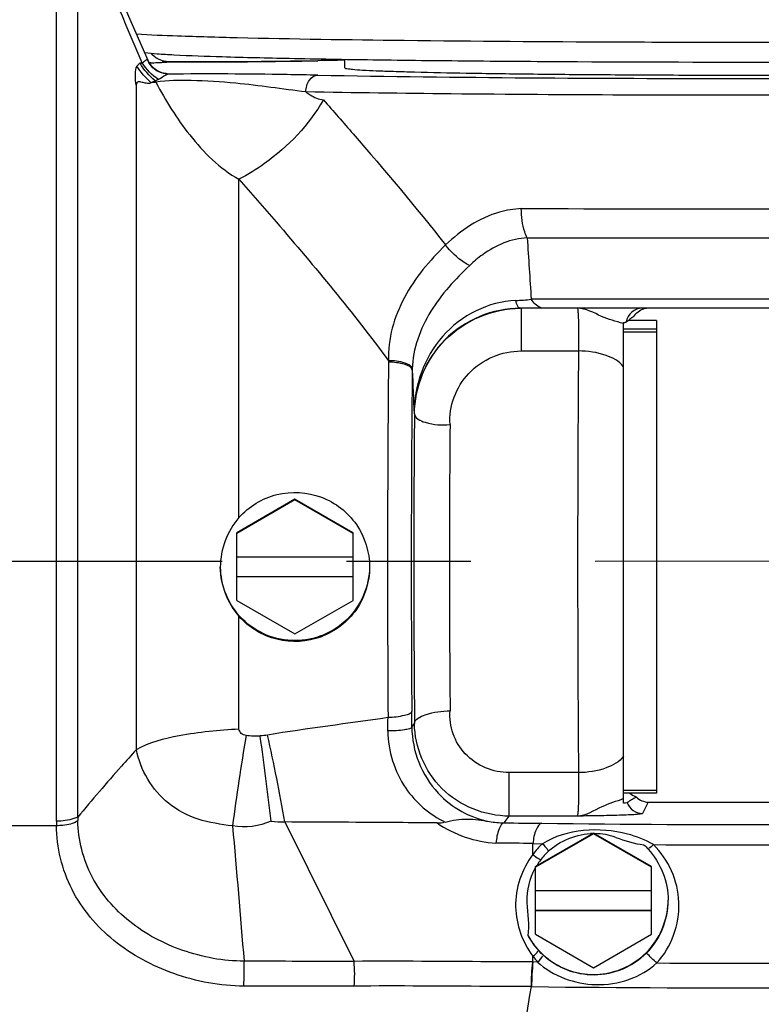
# Model space of a CAD drawing. Header units: millimetres. Extents: x 5828 to 6704, y 123 to 421.
# Tile 138 of 256: x 6376.35 to 6378.59, y 301.19 to 304.16. Entities that reach past the tile are written whole.
import ezdxf

# ---------------------------------------------------------------- set-up
doc = ezdxf.new("R2010")
doc.units = ezdxf.units.MM
doc.linetypes.add('CENTER', pattern=[0.6, 0.375, -0.075, 0.075, -0.075])
doc.layers.add('中心线', color=7, linetype='Continuous')
doc.layers.add('外形图', color=7, linetype='Continuous')

msp = doc.modelspace()

# ---------------------------------------------------------------- linework, layer by layer
at = {"layer": '中心线', "linetype": 'CENTER', "ltscale": 5}
msp.add_line((6372.0871, 302.5292), (6422.6313, 302.5511), dxfattribs=at)
at = {"layer": '外形图', "linetype": 'ByBlock'}
for p, q in [((6376.4631, 301.7473), (6376.4631, 304.5158)), ((6376.5273, 301.7591), (6376.5273, 304.4828)), ((6376.7543, 304.0571), (6376.7487, 304.0635)), ((6376.7608, 304.0517), (6376.7543, 304.0571)), ((6376.7629, 304.0501), (6376.7608, 304.0517)), ((6376.7702, 304.0456), (6376.7629, 304.0501)), ((6377.332, 304.0193), (6377.332, 304.0453)), ((6376.7393, 304.0422), (6376.7386, 304.0419)), ((6376.7569, 304.0341), (6376.7426, 304.0336)), ((6376.7654, 304.0118), (6376.7574, 304.0178)), ((6376.8006, 304.0381), (6376.7937, 304.0386)), ((6376.8006, 304.0381), (6376.8011, 304.0381)), ((6376.8535, 304.0377), (6376.8006, 304.0381)), ((6376.8011, 304.0381), (6376.8081, 304.038)), ((6377.2514, 304.0412), (6377.2505, 304.0411)), ((6377.2505, 304.0411), (6377.2514, 304.0411)), ((6377.2505, 304.0411), (6377.2514, 304.0411)), ((6376.8011, 304.0006), (6376.7943, 304.0009)), ((6376.7029, 303.9642), (6376.7029, 301.9622)), ((6376.7445, 303.9729), (6376.7439, 303.9728)), ((6376.7448, 303.973), (6376.7445, 303.9729)), ((6376.7473, 303.9756), (6376.7469, 303.976)), ((6376.7605, 303.9803), (6376.7479, 303.9745)), ((6376.7631, 303.9761), (6376.7605, 303.9803)), ((6377.0132, 302.6627), (6377.0132, 303.6835)), ((6379.2444, 303.3215), (6377.8943, 303.3215)), ((6380.0589, 303.2944), (6377.8609, 303.2944)), ((6377.8636, 303.2944), (6377.8636, 303.1655)), ((6378.172, 301.8015), (6378.172, 303.2515)), ((6378.272, 303.2579), (6378.1873, 303.2579)), ((6378.272, 303.2579), (6378.272, 301.8312)), ((6378.272, 303.231), (6378.172, 303.231)), ((6378.272, 303.2221), (6378.172, 303.2221)), ((6377.8636, 303.1655), (6378.0367, 303.1655)), ((6377.4639, 303.1362), (6377.4639, 303.1317)), ((6377.5355, 303.1113), (6377.5355, 303.1078)), ((6377.5422, 302.9763), (6377.5411, 302.9763)), ((6377.182, 302.7182), (6377.007, 302.6172)), ((6377.182, 302.7161), (6377.007, 302.615)), ((6377.182, 302.7182), (6377.182, 302.7161)), ((6377.357, 302.6172), (6377.182, 302.7182)), ((6377.357, 302.615), (6377.182, 302.7161)), ((6377.007, 302.413), (6377.007, 302.6172)), ((6377.357, 302.413), (6377.357, 302.6172)), ((6377.357, 302.544), (6377.007, 302.544)), ((6377.007, 302.4853), (6377.357, 302.4853)), ((6377.357, 302.484), (6377.007, 302.484)), ((6377.007, 302.413), (6377.182, 302.312)), ((6377.182, 302.312), (6377.357, 302.413)), ((6377.0132, 302.0258), (6377.0132, 302.3652)), ((6377.5344, 302.0307), (6377.5424, 302.0414)), ((6376.7042, 301.9633), (6376.7029, 301.9622)), ((6377.8281, 301.7624), (6377.8281, 301.8936)), ((6378.0366, 301.8936), (6377.8281, 301.8936)), ((6378.272, 301.8394), (6378.172, 301.8394)), ((6378.272, 301.8312), (6378.172, 301.8312)), ((6378.247, 301.8047), (6378.2297, 301.7702)), ((6378.247, 301.8047), (6380.5203, 301.8047)), ((6377.8129, 301.7421), (6377.8281, 301.7624)), ((6378.0332, 301.7624), (6377.8281, 301.7624)), ((6376.2782, 301.7343), (6376.463, 301.7343)), ((6377.151, 301.7448), (6377.3601, 301.3242)), ((6378.082, 301.7114), (6377.907, 301.6104)), ((6378.082, 301.7092), (6377.907, 301.6082)), ((6378.082, 301.7114), (6378.082, 301.7092)), ((6378.257, 301.6104), (6378.082, 301.7114)), ((6378.257, 301.6082), (6378.082, 301.7092)), ((6377.899, 301.6465), (6377.8992, 301.6797)), ((6377.8992, 301.6797), (6377.9282, 301.6793)), ((6377.907, 301.4062), (6377.907, 301.6104)), ((6378.257, 301.4062), (6378.257, 301.6104)), ((6378.257, 301.5372), (6377.907, 301.5372)), ((6377.8822, 301.5012), (6377.8821, 301.5036)), ((6377.907, 301.4785), (6378.257, 301.4785)), ((6378.257, 301.4772), (6377.907, 301.4772)), ((6377.907, 301.4062), (6378.082, 301.3051)), ((6378.082, 301.3051), (6378.257, 301.4062)), ((6377.8995, 301.3224), (6377.8979, 301.3224)), ((6377.8995, 301.3224), (6377.8993, 301.3396)), ((6377.9135, 301.3222), (6377.8995, 301.3224)), ((6377.8952, 301.2481), (6377.8936, 301.2481))]:
    msp.add_line(p, q, dxfattribs=at)
for points in [[(6376.7393, 304.0422), (6376.6557, 304.2329), (6376.5633, 304.4399), (6376.5137, 304.5497)], [(6376.7937, 304.0386), (6376.7829, 304.0407), (6376.7729, 304.0444), (6376.7657, 304.0484)], [(6376.7832, 304.0405), (6376.7776, 304.0423), (6376.7702, 304.0456)], [(6376.7574, 304.0178), (6376.7496, 304.0256), (6376.7425, 304.0358), (6376.7393, 304.0422)], [(6376.7943, 304.0009), (6376.7868, 304.0021), (6376.7762, 304.0054), (6376.7667, 304.01), (6376.7586, 304.0155), (6376.7539, 304.0197)], [(6377.2505, 304.0411), (6377.1685, 304.0397), (6377.1248, 304.0391), (6377.0803, 304.0385), (6377.0349, 304.0381), (6376.9888, 304.0378), (6376.9425, 304.0376), (6376.897, 304.0376), (6376.8535, 304.0377)], [(6376.7891, 304.0027), (6376.7892, 304.0027), (6376.7883, 304.0028), (6376.7857, 304.0033), (6376.7807, 304.0047), (6376.7735, 304.0074), (6376.7654, 304.0118)]]:
    msp.add_lwpolyline(points, dxfattribs=at)
for centre, radius, start, end in [((6350.6618, 292.9945), 28.302, 22.96058, 23.94887), ((6376.7574, 304.0901), 0.056, 254.6492, 269.4685), ((6376.801, 304.1058), 0.0677, 254.767, 259.5887), ((6376.801, 304.1062), 0.0681, 259.5867, 269.6156), ((6376.801, 304.1054), 0.0673, 269.633, 270.0648), ((6376.6841, 334.1118), 30.0761, 270.93267, 271.07905), ((6377.9363, 267.0803), 36.9672, 90.93896, 91.06157), ((6377.9344, 267.2346), 36.8129, 90.94102, 91.06308), ((6376.7667, 303.689), 0.3147, 85.75, 86.0499), ((6376.7757, 303.8073), 0.1961, 84.7062, 85.8057), ((6376.1335, 305.3068), 1.4672, 294.626, 294.7778), ((6376.9356, 304.1815), 0.279, 227.5528, 227.8389), ((6378.581, 836.1241), 532.5296, 269.922886, 270.085589), ((6378.5811, 874.232), 570.7257, 269.929835, 270.077863), ((6400.9505, 304.9178), 23.1114, 183.50052, 183.96055), ((6377.8251, 303.9177), 0.6002, 272.1555, 276.6195), ((6377.8636, 302.9779), 0.3166, 90.0001, 90.4849), ((6378.2298, 303.2444), 0.05, 90.0091, 170.9468), ((6378.247, 303.2442), 0.0503, 90.0363, 104.971), ((6378.1191, 303.0714), 0.1842, 73.3261, 73.5656), ((6455.26, 302.5245), 77.2259, 179.524405, 180.468069), ((6443.6858, 302.5143), 66.2247, 179.465832, 180.393301), ((6439.8043, 302.5155), 62.2717, 179.455016, 180.401267), ((6429.03, 302.5217), 51.4898, 179.49407, 180.53445), ((6423.3745, 302.5234), 45.7269, 179.47378, 180.55589), ((6360.3799, 302.2599), 17.0838, 359.1925, 359.32834), ((6361.9884, 301.9768), 15.5461, 0.19881, 0.37798), ((6383.47, 300.9042), 6.5289, 170.28846, 172.7082), ((6369.3198, 300.8816), 7.8382, 6.34218, 8.23151), ((6372.1696, 300.8988), 5.0528, 9.6393, 12.6688), ((6378.3052, 301.6339), 0.2082, 116.8114, 125.9315), ((6378.3053, 302.0056), 0.2084, 236.8296, 243.1754), ((6376.9221, 301.7564), 0.3949, 179.6128, 181.0115), ((6376.8924, 301.7383), 0.4294, 178.804, 180.5368), ((6377.1531, 302.096), 0.3512, 262.9471, 269.6555), ((6377.8165, 302.0184), 0.2763, 259.9176, 269.2491), ((6378.5779, 354.8834), 53.1466, 269.29789, 270.92503), ((6378.082, 301.5101), 0.1997, 91.0649, 92.6946), ((6378.0817, 301.5085), 0.2013, 70.4859, 88.6712), ((6377.1577, 254.3291), 47.3564, 89.1028, 89.2374), ((6378.0996, 301.4977), 0.2497, 133.3413, 143.4163), ((6378.5765, 357.3124), 55.6369, 269.6765, 270.9219), ((6378.0823, 301.5095), 0.2004, 138.1751, 148.3604), ((6378.0816, 301.5101), 0.1995, 136.4622, 138.1668), ((6378.0815, 301.5101), 0.1994, 148.3721, 149.0638), ((6378.0807, 301.5082), 0.2263, 315.4367, 0.0777), ((6378.0862, 301.5112), 0.2294, 208.7784, 222.277), ((6374.9395, 301.308), 2.0894, 358.4083, 0.4648), ((6378.6327, 301.2415), 0.7391, 173.7136, 179.4848), ((6378.6763, 301.2428), 0.7809, 174.1504, 179.6119), ((6378.5917, 359.3515), 58.033, 269.685218, 270.920302), ((6582.2877, 268.0213), 207.0772, 170.766631, 171.001434), ((6378.5804, 360.9515), 59.7074, 269.342534, 270.91027)]:
    msp.add_arc(centre, radius, start, end, dxfattribs=at)
for points, knots in [([(6376.7042, 304.1219), (6376.7455, 304.1193), (6376.8469, 304.1152), (6377.1159, 304.1078), (6377.5563, 304.1014), (6378.0518, 304.0979), (6378.4955, 304.0969), (6378.8397, 304.0972), (6379.1757, 304.0985), (6379.4928, 304.1008), (6379.7405, 304.1036), (6379.9217, 304.1063), (6380.0423, 304.1085), (6380.1513, 304.1108), (6380.2477, 304.1133), (6380.3308, 304.1159), (6380.4, 304.1186), (6380.4487, 304.1211), (6380.4802, 304.1232), (6380.4983, 304.1246), (6380.5124, 304.1261), (6380.523, 304.1275), (6380.529, 304.1289), (6380.5327, 304.1299), (6380.5331, 304.1309)], [0, 0, 0, 0, 0.032435, 0.079438, 0.210769, 0.377417, 0.467511, 0.558331, 0.646984, 0.73065, 0.806663, 0.841032, 0.872605, 0.901129, 0.926377, 0.948149, 0.966271, 0.980602, 0.98631, 0.991031, 0.994757, 0.997486, 0.999219, 1, 1, 1, 1]), ([(6376.7291, 304.0655), (6376.7415, 304.064), (6376.7709, 304.0616), (6376.8488, 304.0571), (6376.9816, 304.0525), (6377.1814, 304.0477), (6377.4305, 304.0436), (6377.7202, 304.0404), (6378.1574, 304.0373), (6378.7215, 304.0363), (6379.2772, 304.0387), (6379.6879, 304.043), (6379.9114, 304.0464), (6380.0682, 304.0497), (6380.1667, 304.0522), (6380.2514, 304.0549), (6380.3217, 304.0577), (6380.3775, 304.0606), (6380.4154, 304.0633), (6380.4404, 304.0661), (6380.4615, 304.0696), (6380.4868, 304.0783), (6380.5145, 304.0985), (6380.5281, 304.1187), (6380.5331, 304.1309)], [0, 0, 0, 0, 0.009818, 0.023083, 0.061106, 0.113848, 0.179628, 0.256169, 0.340777, 0.522033, 0.697916, 0.775992, 0.843728, 0.872964, 0.898771, 0.92094, 0.939318, 0.953844, 0.964703, 0.969072, 0.97352, 0.981503, 0.989738, 1, 1, 1, 1]), ([(6376.7057, 304.0244), (6376.7009, 304.018), (6376.6995, 303.9959), (6376.701, 303.9763), (6376.7029, 303.9642)], [0, 0, 0, 0, 0.395737, 1, 1, 1, 1]), ([(6376.7216, 304.035), (6376.7205, 304.0346), (6376.7184, 304.0338), (6376.716, 304.0338), (6376.7149, 304.034)], [0, 0, 0, 0, 0.500726, 1, 1, 1, 1]), ([(6376.7386, 304.0419), (6376.7377, 304.0429), (6376.7348, 304.0445), (6376.7323, 304.0425), (6376.7312, 304.0416)], [0, 0, 0, 0, 0.484631, 1, 1, 1, 1]), ([(6376.7843, 304.0354), (6376.7824, 304.0353), (6376.7733, 304.0348), (6376.7641, 304.0344), (6376.7569, 304.0341)], [0, 0, 0, 0, 0.210022, 1, 1, 1, 1]), ([(6376.7937, 304.0361), (6376.7923, 304.036), (6376.7892, 304.0357), (6376.7861, 304.0355), (6376.7843, 304.0354)], [0, 0, 0, 0, 0.448365, 1, 1, 1, 1]), ([(6376.8005, 304.0371), (6376.7997, 304.0369), (6376.7975, 304.0365), (6376.7952, 304.0362), (6376.7937, 304.0361)], [0, 0, 0, 0, 0.370484, 1, 1, 1, 1]), ([(6376.8011, 304.0381), (6376.8013, 304.038), (6376.802, 304.0374), (6376.8009, 304.0372), (6376.8005, 304.0371)], [0, 0, 0, 0, 0.377105, 1, 1, 1, 1]), ([(6376.8081, 304.038), (6376.8404, 304.0377), (6376.9623, 304.0372), (6377.0842, 304.0383), (6377.1737, 304.0398)], [0, 0, 0, 0, 0.265116, 1, 1, 1, 1]), ([(6377.2514, 303.9975), (6377.6743, 303.9897), (6378.3309, 303.9865), (6379.0943, 303.9882), (6379.5292, 303.9919), (6379.8093, 303.9955), (6380.015, 303.9994), (6380.1536, 304.003), (6380.2356, 304.0058), (6380.3018, 304.0084), (6380.3515, 304.0117), (6380.3825, 304.0133), (6380.3986, 304.0167), (6380.4045, 304.0168), (6380.4079, 304.0203), (6380.4014, 304.0218), (6380.3954, 304.0231), (6380.3827, 304.0246), (6380.3669, 304.026), (6380.3367, 304.0282), (6380.2889, 304.0307), (6380.2191, 304.0335), (6380.0956, 304.0374), (6379.9954, 304.0396), (6379.9237, 304.0409)], [0, 0, 0, 0, 0.348487, 0.540945, 0.628925, 0.706842, 0.771719, 0.798473, 0.821083, 0.839335, 0.853058, 0.862126, 0.864895, 0.866492, 0.867038, 0.868, 0.870103, 0.873383, 0.877841, 0.88347, 0.898188, 0.917403, 0.940932, 1, 1, 1, 1]), ([(6377.332, 304.0193), (6377.332, 304.0172), (6377.3443, 304.0174), (6377.3583, 304.014), (6377.3903, 304.013), (6377.4305, 304.0106), (6377.4832, 304.0089), (6377.5733, 304.0063), (6377.7094, 304.0035), (6377.8964, 304.0009), (6378.1097, 303.999), (6378.3412, 303.9978), (6378.582, 303.9974), (6378.8227, 303.9978), (6379.0542, 303.999), (6379.2676, 304.0009), (6379.4545, 304.0035), (6379.5906, 304.0063), (6379.6807, 304.0089), (6379.7334, 304.0106), (6379.7736, 304.013), (6379.8056, 304.014), (6379.8196, 304.0174), (6379.832, 304.0172), (6379.832, 304.0193)], [0, 0, 0, 0, 0.002554, 0.009799, 0.021743, 0.038283, 0.059264, 0.084486, 0.146644, 0.222375, 0.308771, 0.402513, 0.5, 0.597487, 0.691229, 0.777625, 0.853356, 0.915514, 0.940736, 0.961717, 0.978257, 0.990201, 0.997446, 1, 1, 1, 1]), ([(6376.8011, 304.0006), (6376.7997, 304.0005), (6376.7967, 303.9998), (6376.794, 303.9985), (6376.7926, 303.9977)], [0, 0, 0, 0, 0.469409, 1, 1, 1, 1]), ([(6376.7937, 304.0026), (6376.796, 304.0024), (6376.7981, 304.0041), (6376.8014, 304.0007), (6376.8011, 304.0006)], [0, 0, 0, 0, 0.854325, 1, 1, 1, 1]), ([(6377.2514, 303.9975), (6377.2204, 303.9981), (6377.0703, 304.0008), (6376.9202, 304.0018), (6376.8011, 304.0006)], [0, 0, 0, 0, 0.206621, 1, 1, 1, 1]), ([(6377.215, 303.9469), (6377.215, 303.9593), (6377.2201, 303.9825), (6377.2415, 303.9974), (6377.2514, 303.9975)], [0, 0, 0, 0, 0.554064, 1, 1, 1, 1]), ([(6376.7439, 303.9728), (6376.7395, 303.9721), (6376.7303, 303.9734), (6376.7192, 303.9764), (6376.705, 303.9785), (6376.7029, 303.9684), (6376.7029, 303.9642)], [0, 0, 0, 0, 0.269767, 0.535238, 0.744294, 1, 1, 1, 1]), ([(6377.215, 303.9469), (6377.1445, 303.9554), (6377.0296, 303.9733), (6376.8788, 303.9821), (6376.7979, 303.9822), (6376.7631, 303.9761)], [0, 0, 0, 0, 0.469614, 0.766595, 1, 1, 1, 1]), ([(6376.7631, 303.9761), (6376.792, 303.9202), (6376.8608, 303.8106), (6376.9549, 303.7156), (6377.0132, 303.6835)], [0, 0, 0, 0, 0.485843, 1, 1, 1, 1]), ([(6380.457, 303.9693), (6380.457, 303.9674), (6380.4466, 303.9665), (6380.4339, 303.9636), (6380.4063, 303.9618), (6380.371, 303.9594), (6380.3247, 303.9572), (6380.2444, 303.954), (6380.1212, 303.9505), (6379.9486, 303.9468), (6379.7455, 303.9435), (6379.5167, 303.9408), (6379.1749, 303.938), (6378.7246, 303.9363), (6378.1848, 303.9369), (6377.6802, 303.9401), (6377.3609, 303.9442), (6377.215, 303.9469)], [0, 0, 0, 0, 0.001776, 0.00665, 0.014683, 0.025843, 0.040071, 0.057292, 0.100314, 0.153958, 0.217035, 0.288143, 0.365703, 0.53318, 0.704663, 0.864993, 1, 1, 1, 1]), ([(6377.215, 303.9469), (6377.2192, 303.9438), (6377.2352, 303.933), (6377.2537, 303.9242), (6377.2678, 303.923)], [0, 0, 0, 0, 0.270499, 1, 1, 1, 1]), ([(6377.2678, 303.923), (6377.2244, 303.8475), (6377.1399, 303.7593), (6377.0401, 303.6973), (6377.0132, 303.6835)], [0, 0, 0, 0, 0.742221, 1, 1, 1, 1]), ([(6377.2678, 303.923), (6377.2978, 303.8889), (6377.4232, 303.7452), (6377.5462, 303.5994), (6377.6361, 303.4852)], [0, 0, 0, 0, 0.238189, 1, 1, 1, 1]), ([(6377.0132, 303.6835), (6377.0507, 303.6409), (6377.2059, 303.4627), (6377.3575, 303.2809), (6377.4639, 303.1362)], [0, 0, 0, 0, 0.240255, 1, 1, 1, 1]), ([(6377.8643, 303.595), (6377.842, 303.594), (6377.7567, 303.5798), (6377.6814, 303.5295), (6377.6361, 303.4852)], [0, 0, 0, 0, 0.260777, 1, 1, 1, 1]), ([(6377.8822, 303.5067), (6377.8791, 303.5123), (6377.8677, 303.5405), (6377.8644, 303.5712), (6377.8643, 303.595)], [0, 0, 0, 0, 0.213272, 1, 1, 1, 1]), ([(6377.6361, 303.4852), (6377.5881, 303.4383), (6377.5004, 303.3365), (6377.4615, 303.2016), (6377.4639, 303.1362)], [0, 0, 0, 0, 0.506033, 1, 1, 1, 1]), ([(6377.7088, 303.4232), (6377.7028, 303.4257), (6377.675, 303.4418), (6377.6517, 303.465), (6377.6361, 303.4852)], [0, 0, 0, 0, 0.20169, 1, 1, 1, 1]), ([(6377.8822, 303.5067), (6377.8344, 303.505), (6377.7703, 303.4767), (6377.7211, 303.435), (6377.7088, 303.4232)], [0, 0, 0, 0, 0.737757, 1, 1, 1, 1]), ([(6377.7088, 303.4232), (6377.6649, 303.3819), (6377.5821, 303.2923), (6377.5368, 303.1722), (6377.5355, 303.1113)], [0, 0, 0, 0, 0.497503, 1, 1, 1, 1]), ([(6377.8477, 303.3179), (6377.7659, 303.3148), (6377.5994, 303.2308), (6377.5413, 303.0593), (6377.5411, 302.9763)], [0, 0, 0, 0, 0.496491, 1, 1, 1, 1]), ([(6377.8563, 303.2971), (6377.8554, 303.2981), (6377.8513, 303.3045), (6377.8492, 303.3119), (6377.8477, 303.3179)], [0, 0, 0, 0, 0.177621, 1, 1, 1, 1]), ([(6377.9321, 303.2944), (6377.9287, 303.2944), (6377.9127, 303.2974), (6377.901, 303.3109), (6377.8943, 303.3215)], [0, 0, 0, 0, 0.213083, 1, 1, 1, 1]), ([(6377.8609, 303.2944), (6377.7788, 303.2944), (6377.6097, 303.2249), (6377.5418, 303.0567), (6377.5411, 302.9763)], [0, 0, 0, 0, 0.505638, 1, 1, 1, 1]), ([(6377.5422, 302.9763), (6377.5428, 303.0564), (6377.6107, 303.2241), (6377.7789, 303.2937), (6377.861, 303.2944)], [0, 0, 0, 0, 0.493665, 1, 1, 1, 1]), ([(6377.8609, 303.2944), (6377.8601, 303.2944), (6377.8583, 303.2951), (6377.857, 303.2963), (6377.8563, 303.2971)], [0, 0, 0, 0, 0.442338, 1, 1, 1, 1]), ([(6378.0333, 303.2944), (6378.0343, 303.2944), (6378.0342, 303.2886), (6378.0357, 303.2821), (6378.036, 303.2678), (6378.0371, 303.2436), (6378.0373, 303.2086), (6378.037, 303.18), (6378.0367, 303.1655)], [0, 0, 0, 0, 0.023786, 0.090003, 0.195034, 0.332056, 0.66432, 1, 1, 1, 1]), ([(6378.1712, 303.2481), (6378.1494, 303.2545), (6378.1032, 303.2677), (6378.059, 303.2944), (6378.0333, 303.2944)], [0, 0, 0, 0, 0.469506, 1, 1, 1, 1]), ([(6378.172, 303.2515), (6378.1728, 303.2515), (6378.1743, 303.2516), (6378.1758, 303.2517), (6378.1765, 303.2518)], [0, 0, 0, 0, 0.544952, 1, 1, 1, 1]), ([(6378.1765, 303.2518), (6378.1774, 303.2518), (6378.1787, 303.2521), (6378.1802, 303.2521), (6378.1805, 303.2523)], [0, 0, 0, 0, 0.702423, 1, 1, 1, 1]), ([(6377.6495, 302.9433), (6377.6454, 302.9981), (6377.6895, 303.1175), (6377.8065, 303.1655), (6377.8636, 303.1655)], [0, 0, 0, 0, 0.489988, 1, 1, 1, 1]), ([(6378.172, 303.118), (6378.1601, 303.135), (6378.1131, 303.1588), (6378.0648, 303.1653), (6378.0367, 303.1655)], [0, 0, 0, 0, 0.423956, 1, 1, 1, 1]), ([(6377.5355, 303.1113), (6377.5348, 303.1206), (6377.504, 303.1344), (6377.4807, 303.1361), (6377.4639, 303.1362)], [0, 0, 0, 0, 0.355669, 1, 1, 1, 1]), ([(6377.5355, 303.1078), (6377.5348, 303.1168), (6377.5035, 303.1296), (6377.4807, 303.1315), (6377.4639, 303.1317)], [0, 0, 0, 0, 0.350536, 1, 1, 1, 1]), ([(6377.5422, 302.9763), (6377.5431, 302.9625), (6377.5893, 302.9415), (6377.6245, 302.9418), (6377.6495, 302.9433)], [0, 0, 0, 0, 0.35557, 1, 1, 1, 1]), ([(6377.0132, 302.6627), (6377.0427, 302.6962), (6377.1244, 302.7464), (6377.2665, 302.7376), (6377.3787, 302.6502), (6377.407, 302.5585), (6377.407, 302.5138)], [0, 0, 0, 0, 0.249915, 0.500018, 0.749906, 1, 1, 1, 1]), ([(6377.4069, 302.5138), (6377.4062, 302.4569), (6377.3569, 302.3389), (6377.182, 302.2681), (6377.0071, 302.3388), (6376.9577, 302.4568), (6376.957, 302.5138)], [0, 0, 0, 0, 0.249989, 0.5, 0.750011, 1, 1, 1, 1]), ([(6377.407, 302.5138), (6377.407, 302.4692), (6377.3787, 302.3776), (6377.2664, 302.2905), (6377.1245, 302.2818), (6377.0427, 302.3317), (6377.0132, 302.3652)], [0, 0, 0, 0, 0.250019, 0.499802, 0.750117, 1, 1, 1, 1]), ([(6377.5342, 302.0794), (6377.5334, 302.0709), (6377.5003, 302.0626), (6377.4794, 302.06), (6377.4626, 302.0597)], [0, 0, 0, 0, 0.335004, 1, 1, 1, 1]), ([(6377.5424, 302.0414), (6377.5434, 302.0554), (6377.5893, 302.0767), (6377.6245, 302.0795), (6377.6498, 302.0797)], [0, 0, 0, 0, 0.356489, 1, 1, 1, 1]), ([(6377.8281, 301.8936), (6377.7799, 301.8936), (6377.6815, 301.9333), (6377.6453, 302.0343), (6377.6498, 302.0797)], [0, 0, 0, 0, 0.513468, 1, 1, 1, 1]), ([(6376.7042, 301.9633), (6376.7435, 301.9858), (6376.8481, 302.0128), (6376.9528, 302.0225), (6377.0132, 302.0258)], [0, 0, 0, 0, 0.428005, 1, 1, 1, 1]), ([(6377.0346, 302.0056), (6377.0294, 302.0062), (6377.0186, 302.01), (6377.0139, 302.0206), (6377.0132, 302.0258)], [0, 0, 0, 0, 0.504647, 1, 1, 1, 1]), ([(6377.5344, 302.0307), (6377.534, 302.028), (6377.5243, 302.0249), (6377.5022, 302.0201), (6377.4789, 302.0192), (6377.4621, 302.0192)], [0, 0, 0, 0, 0.113708, 0.319991, 1, 1, 1, 1]), ([(6377.5344, 302.0307), (6377.5347, 301.9594), (6377.5877, 301.8247), (6377.7102, 301.757), (6377.7681, 301.7463)], [0, 0, 0, 0, 0.547861, 1, 1, 1, 1]), ([(6377.8281, 301.7624), (6377.7549, 301.7624), (6377.6047, 301.8218), (6377.543, 301.9707), (6377.5424, 302.0414)], [0, 0, 0, 0, 0.508768, 1, 1, 1, 1]), ([(6377.4621, 302.0192), (6377.4621, 301.9591), (6377.4981, 301.8441), (6377.5877, 301.7673), (6377.6349, 301.7444)], [0, 0, 0, 0, 0.53398, 1, 1, 1, 1]), ([(6376.7029, 301.9622), (6376.6881, 301.9458), (6376.6285, 301.8791), (6376.5702, 301.8112), (6376.5273, 301.7591)], [0, 0, 0, 0, 0.2456, 1, 1, 1, 1]), ([(6376.9939, 301.7329), (6376.9589, 301.7373), (6376.8899, 301.7474), (6376.7704, 301.8091), (6376.7156, 301.9014), (6376.7042, 301.9633)], [0, 0, 0, 0, 0.267593, 0.523059, 1, 1, 1, 1]), ([(6378.172, 301.9435), (6378.1604, 301.9259), (6378.1135, 301.9007), (6378.0648, 301.8938), (6378.0366, 301.8936)], [0, 0, 0, 0, 0.426978, 1, 1, 1, 1]), ([(6378.0366, 301.8936), (6378.037, 301.8793), (6378.0372, 301.8506), (6378.037, 301.8157), (6378.0359, 301.7907), (6378.0356, 301.7766), (6378.0341, 301.7683), (6378.0342, 301.7632), (6378.0332, 301.7624)], [0, 0, 0, 0, 0.327114, 0.655822, 0.793518, 0.900932, 0.971118, 1, 1, 1, 1]), ([(6378.172, 301.8152), (6378.1506, 301.8065), (6378.1034, 301.7927), (6378.0595, 301.7636), (6378.0332, 301.7624)], [0, 0, 0, 0, 0.466887, 1, 1, 1, 1]), ([(6378.183, 301.8024), (6378.1827, 301.8022), (6378.1788, 301.802), (6378.1753, 301.8017), (6378.172, 301.8015)], [0, 0, 0, 0, 0.08884, 1, 1, 1, 1]), ([(6376.5273, 301.7591), (6376.5235, 301.7576), (6376.5029, 301.7505), (6376.4809, 301.7469), (6376.4631, 301.7473)], [0, 0, 0, 0, 0.183693, 1, 1, 1, 1]), ([(6378.2297, 301.7702), (6378.229, 301.7688), (6378.2217, 301.7691), (6378.211, 301.7668), (6378.1914, 301.7663), (6378.1558, 301.7645), (6378.1021, 301.7635), (6378.0571, 301.7627), (6378.0332, 301.7624)], [0, 0, 0, 0, 0.024618, 0.087288, 0.185136, 0.313223, 0.634864, 1, 1, 1, 1]), ([(6376.463, 301.7343), (6376.4695, 301.7344), (6376.4914, 301.7358), (6376.5146, 301.7403), (6376.5273, 301.7494)], [0, 0, 0, 0, 0.293584, 1, 1, 1, 1]), ([(6377.0281, 301.2499), (6376.9567, 301.2493), (6376.8158, 301.2764), (6376.6304, 301.3752), (6376.4962, 301.5336), (6376.4632, 301.6681), (6376.463, 301.7343)], [0, 0, 0, 0, 0.261486, 0.514089, 0.757487, 1, 1, 1, 1]), ([(6377.0288, 301.3249), (6376.9662, 301.3249), (6376.8423, 301.3478), (6376.6788, 301.4342), (6376.5585, 301.5722), (6376.5283, 301.6909), (6376.5273, 301.7494)], [0, 0, 0, 0, 0.260473, 0.512749, 0.756636, 1, 1, 1, 1]), ([(6377.6103, 301.7419), (6377.5716, 301.7422), (6377.4184, 301.7434), (6377.2653, 301.7441), (6377.151, 301.7448)], [0, 0, 0, 0, 0.253303, 1, 1, 1, 1]), ([(6377.6348, 301.7444), (6377.6566, 301.7499), (6377.7015, 301.7574), (6377.7461, 301.7498), (6377.7681, 301.7463)], [0, 0, 0, 0, 0.50186, 1, 1, 1, 1]), ([(6377.8129, 301.7421), (6377.8051, 301.7413), (6377.7925, 301.7161), (6377.7895, 301.6959), (6377.788, 301.6813)], [0, 0, 0, 0, 0.346551, 1, 1, 1, 1]), ([(6377.9267, 301.7407), (6377.9185, 301.7399), (6377.9042, 301.7154), (6377.9009, 301.6944), (6377.8992, 301.6797)], [0, 0, 0, 0, 0.354952, 1, 1, 1, 1]), ([(6378.2624, 301.6764), (6378.2383, 301.691), (6378.1317, 301.7324), (6378.0014, 301.7243), (6377.9282, 301.6793)], [0, 0, 0, 0, 0.246752, 1, 1, 1, 1]), ([(6377.9282, 301.6793), (6377.9329, 301.6741), (6377.9404, 301.6667), (6377.944, 301.6601), (6377.9473, 301.6573), (6377.9467, 301.6569)], [0, 0, 0, 0, 0.728908, 0.930595, 1, 1, 1, 1]), ([(6378.2729, 301.3194), (6378.3167, 301.3672), (6378.3665, 301.5019), (6378.3079, 301.6322), (6378.2624, 301.6764)], [0, 0, 0, 0, 0.50527, 1, 1, 1, 1]), ([(6377.899, 301.6465), (6377.8653, 301.6026), (6377.8279, 301.4908), (6377.8678, 301.3817), (6377.8993, 301.3397)], [0, 0, 0, 0, 0.513101, 1, 1, 1, 1]), ([(6377.899, 301.6465), (6377.9047, 301.6424), (6377.9125, 301.636), (6377.9195, 301.6329), (6377.9225, 301.6301), (6377.923, 301.6307)], [0, 0, 0, 0, 0.72659, 0.928503, 1, 1, 1, 1]), ([(6377.885, 301.401), (6377.9085, 301.3586), (6377.9862, 301.2875), (6378.1417, 301.2757), (6378.2725, 301.3605), (6378.3067, 301.4601), (6378.307, 301.5086)], [0, 0, 0, 0, 0.25002, 0.500027, 0.750025, 1, 1, 1, 1]), ([(6378.2419, 301.3494), (6378.2018, 301.3087), (6378.0861, 301.2591), (6377.971, 301.3055), (6377.9307, 301.3426)], [0, 0, 0, 0, 0.510903, 1, 1, 1, 1]), ([(6377.8979, 301.3225), (6377.8546, 301.323), (6377.6754, 301.3231), (6377.4961, 301.3255), (6377.3601, 301.3242)], [0, 0, 0, 0, 0.241375, 1, 1, 1, 1]), ([(6377.9135, 301.3222), (6377.9598, 301.2798), (6378.0905, 301.2306), (6378.225, 301.2755), (6378.2729, 301.3194)], [0, 0, 0, 0, 0.491563, 1, 1, 1, 1]), ([(6377.8936, 301.2482), (6377.8504, 301.2487), (6377.6727, 301.2487), (6377.495, 301.2509), (6377.3604, 301.2495)], [0, 0, 0, 0, 0.242847, 1, 1, 1, 1])]:
    msp.add_open_spline(points, degree=3, knots=knots, dxfattribs=at)
for points in [[(6376.7149, 304.034), (6376.7115, 304.0312), (6376.7084, 304.028), (6376.7057, 304.0244)], [(6376.7469, 303.976), (6376.7313, 303.9903), (6376.7173, 304.0066), (6376.7057, 304.0244)], [(6376.7605, 303.9803), (6376.7424, 303.9952), (6376.7265, 304.0135), (6376.7149, 304.0339)], [(6376.7312, 304.0416), (6376.7282, 304.0391), (6376.7254, 304.0358), (6376.7216, 304.035)], [(6376.7709, 303.9842), (6376.751, 303.9969), (6376.7334, 304.0146), (6376.7216, 304.035)], [(6376.7539, 304.0197), (6376.7474, 304.0259), (6376.7421, 304.0336), (6376.7386, 304.0419)], [(6376.7926, 303.9977), (6376.7852, 303.9936), (6376.7786, 303.988), (6376.7709, 303.9842)], [(6376.7631, 303.9761), (6376.7583, 303.9753), (6376.7533, 303.9753), (6376.7485, 303.9744)], [(6376.7709, 303.9842), (6376.7675, 303.9828), (6376.7641, 303.9814), (6376.7605, 303.9803)], [(6378.2037, 303.2695), (6378.21, 303.2805), (6378.2217, 303.2894), (6378.234, 303.2927)], [(6378.2037, 303.2695), (6378.1955, 303.2643), (6378.1877, 303.2586), (6378.1805, 303.2523)], [(6377.5355, 303.1078), (6377.5373, 303.0639), (6377.5392, 303.0201), (6377.5411, 302.9763)], [(6377.0132, 302.6627), (6376.9781, 302.6228), (6376.957, 302.5668), (6376.957, 302.5137)], [(6376.957, 302.5137), (6376.957, 302.4608), (6376.9781, 302.4049), (6377.0132, 302.3652)], [(6377.4626, 302.0597), (6377.3416, 302.0414), (6377.22, 302.0273), (6377.0993, 302.0069)], [(6377.0772, 302.0038), (6377.0631, 302.0023), (6377.0487, 302.0037), (6377.0346, 302.0056)], [(6377.0993, 302.0069), (6377.092, 302.0057), (6377.0846, 302.0044), (6377.0772, 302.0042)], [(6378.2113, 301.8197), (6378.2203, 301.8105), (6378.2341, 301.8047), (6378.247, 301.8047)], [(6378.183, 301.8024), (6378.1897, 301.7848), (6378.2108, 301.7702), (6378.2297, 301.7702)], [(6377.11, 301.7475), (6377.0744, 301.7314), (6377.0322, 301.7257), (6376.9939, 301.7329)], [(6376.9939, 301.7329), (6377.0063, 301.597), (6377.0167, 301.4609), (6377.0288, 301.3249)], [(6377.6103, 301.7419), (6377.6183, 301.7418), (6377.627, 301.7416), (6377.6339, 301.7456)], [(6377.6103, 301.7419), (6377.6616, 301.706), (6377.7255, 301.6843), (6377.788, 301.6813)], [(6377.8129, 301.7421), (6377.8508, 301.7417), (6377.8887, 301.7412), (6377.9267, 301.7407)], [(6377.937, 301.6475), (6377.9712, 301.6836), (6378.0229, 301.7072), (6378.0726, 301.7096)], [(6378.149, 301.6982), (6378.1765, 301.6884), (6378.2048, 301.679), (6378.2339, 301.6759)], [(6378.2341, 301.6756), (6378.2384, 301.6715), (6378.2428, 301.6674), (6378.2465, 301.6626)], [(6378.2624, 301.6764), (6378.2579, 301.672), (6378.2535, 301.6669), (6378.2476, 301.6645)], [(6378.2467, 301.6629), (6378.2841, 301.6223), (6378.307, 301.5638), (6378.307, 301.5085)], [(6377.8821, 301.5036), (6377.881, 301.5385), (6377.8896, 301.5748), (6377.9063, 301.6054)], [(6377.885, 301.401), (6377.8903, 301.434), (6377.8833, 301.4678), (6377.8821, 301.5012)], [(6377.8994, 301.3396), (6377.9051, 301.3442), (6377.9121, 301.3488), (6377.9142, 301.3558)], [(6377.9307, 301.3426), (6377.9258, 301.3471), (6377.9208, 301.3517), (6377.9169, 301.3571)], [(6378.2729, 301.3194), (6378.262, 301.3288), (6378.2516, 301.3388), (6378.2419, 301.3494)], [(6377.3601, 301.3242), (6377.2497, 301.3233), (6377.1393, 301.325), (6377.0288, 301.3249)], [(6377.3604, 301.2495), (6377.3626, 301.2743), (6377.3627, 301.2994), (6377.3601, 301.3242)], [(6377.8993, 301.3396), (6377.9038, 301.3336), (6377.9083, 301.3276), (6377.9138, 301.3226)], [(6377.9135, 301.3222), (6377.9193, 301.3277), (6377.9268, 301.3333), (6377.9281, 301.3411)], [(6377.3604, 301.2495), (6377.2496, 301.2491), (6377.1389, 301.2501), (6377.0281, 301.2499)]]:
    msp.add_open_spline(points, degree=3, dxfattribs=at)

doc.saveas('drawing.dxf')
